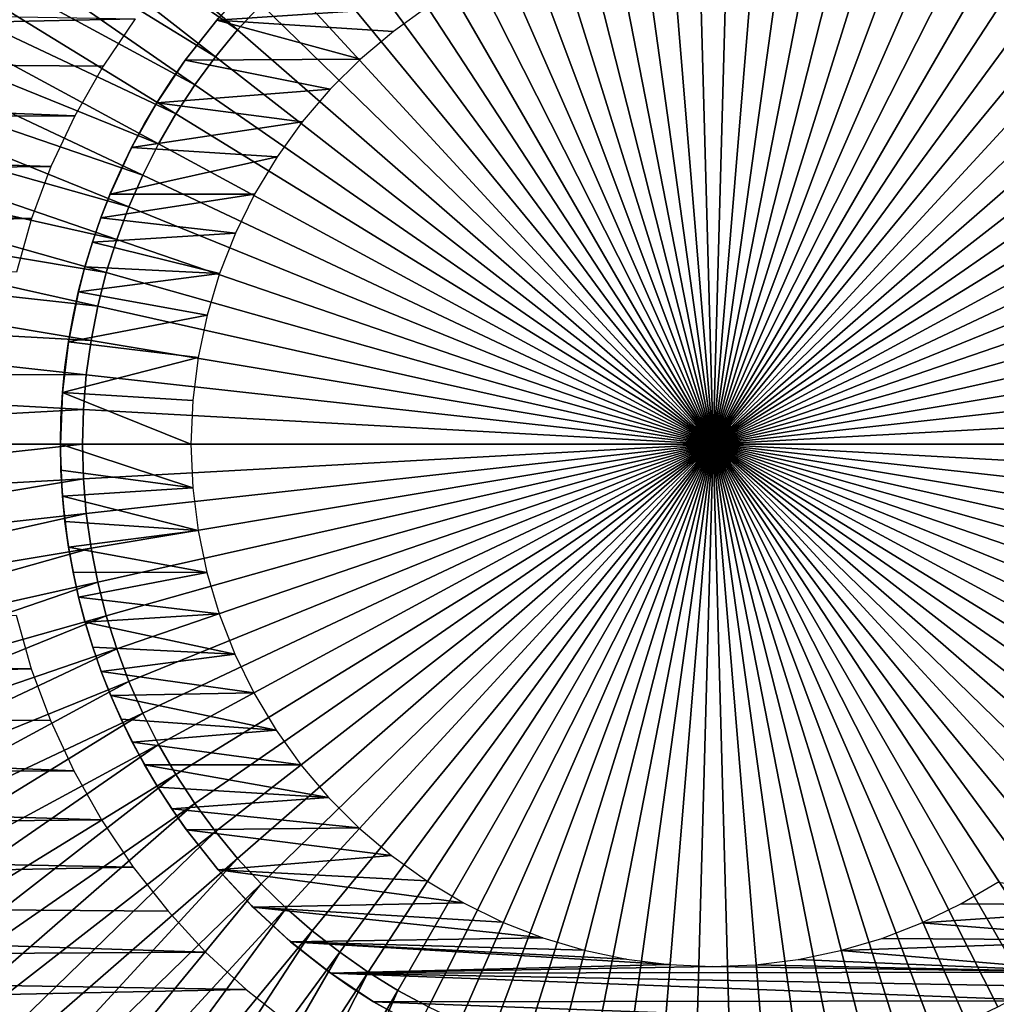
# Model space of a CAD drawing. Header units: millimetres. Extents: x -30.2 to 30.2, y -30.2 to 30.2.
# Tile 24 of 114: x -8 to 3.3, y -6.4 to 4.9. Entities that reach past the tile are written whole.
import ezdxf

# ---------------------------------------------------------------- set-up
doc = ezdxf.new("R2010")
doc.units = ezdxf.units.MM
doc.header["$LTSCALE"] = 65.185185
for name, color, linetype in [('1', 7, 'CONTINUOUS'), ('12', 7, 'CONTINUOUS'), ('13', 7, 'CONTINUOUS'), ('14', 7, 'CONTINUOUS'), ('2', 7, 'CONTINUOUS'), ('9', 7, 'CONTINUOUS')]:
    doc.layers.add(name, color=color, linetype=linetype)

msp = doc.modelspace()

# ---------------------------------------------------------------- linework, layer by layer
at = {"layer": '1', "color": 251, "linetype": 'Continuous', "true_color": 0x4c4c4c}
for points in [[(-11.44, 8.904, 6.753), (-5.464, 4.759, 6.938), (-10.932, 9.521, 6.753), (-11.44, 8.904, 6.753)], [(-5.464, 4.759, 6.938), (-5.194, 5.052, 6.938), (-10.932, 9.521, 6.753), (-5.464, 4.759, 6.938)], [(-11.913, 8.26, 6.753), (-5.718, 4.45, 6.938), (-11.44, 8.904, 6.753), (-11.913, 8.26, 6.753)], [(-5.718, 4.45, 6.938), (-5.464, 4.759, 6.938), (-11.44, 8.904, 6.753), (-5.718, 4.45, 6.938)], [(-12.35, 7.592, 6.753), (-5.954, 4.129, 6.938), (-11.913, 8.26, 6.753), (-12.35, 7.592, 6.753)], [(-5.954, 4.129, 6.938), (-5.718, 4.45, 6.938), (-11.913, 8.26, 6.753), (-5.954, 4.129, 6.938)], [(-12.749, 6.9, 6.753), (-6.173, 3.794, 6.938), (-12.35, 7.592, 6.753), (-12.749, 6.9, 6.753)], [(-6.173, 3.794, 6.938), (-5.954, 4.129, 6.938), (-12.35, 7.592, 6.753), (-6.173, 3.794, 6.938)], [(-0.598, 7.221, 6.938), (0, 0, 7), (-0.2, 7.243, 6.938), (-0.598, 7.221, 6.938)], [(-0.2, 7.243, 6.938), (0, 0, 7), (0.2, 7.243, 6.938), (-0.2, 7.243, 6.938)], [(0.2, 7.243, 6.938), (0, 0, 7), (0.598, 7.221, 6.938), (0.2, 7.243, 6.938)], [(-1.389, 7.111, 6.938), (0, 0, 7), (-0.995, 7.177, 6.938), (-1.389, 7.111, 6.938)], [(-0.995, 7.177, 6.938), (0, 0, 7), (-0.598, 7.221, 6.938), (-0.995, 7.177, 6.938)], [(0.598, 7.221, 6.938), (0, 0, 7), (0.995, 7.177, 6.938), (0.598, 7.221, 6.938)], [(0.995, 7.177, 6.938), (0, 0, 7), (1.389, 7.111, 6.938), (0.995, 7.177, 6.938)], [(-2.163, 6.915, 6.938), (0, 0, 7), (-1.779, 7.024, 6.938), (-2.163, 6.915, 6.938)], [(-1.779, 7.024, 6.938), (0, 0, 7), (-1.389, 7.111, 6.938), (-1.779, 7.024, 6.938)], [(1.389, 7.111, 6.938), (0, 0, 7), (1.779, 7.024, 6.938), (1.389, 7.111, 6.938)], [(1.779, 7.024, 6.938), (0, 0, 7), (2.163, 6.915, 6.938), (1.779, 7.024, 6.938)], [(-2.541, 6.786, 6.938), (0, 0, 7), (-2.163, 6.915, 6.938), (-2.541, 6.786, 6.938)], [(2.163, 6.915, 6.938), (0, 0, 7), (2.541, 6.786, 6.938), (2.163, 6.915, 6.938)], [(-13.11, 6.187, 6.753), (-6.372, 3.449, 6.938), (-12.749, 6.9, 6.753), (-13.11, 6.187, 6.753)], [(-6.372, 3.449, 6.938), (-6.173, 3.794, 6.938), (-12.749, 6.9, 6.753), (-6.372, 3.449, 6.938)], [(-2.911, 6.636, 6.938), (0, 0, 7), (-2.541, 6.786, 6.938), (-2.911, 6.636, 6.938)], [(2.541, 6.786, 6.938), (0, 0, 7), (2.911, 6.636, 6.938), (2.541, 6.786, 6.938)], [(-3.272, 6.465, 6.938), (0, 0, 7), (-2.911, 6.636, 6.938), (-3.272, 6.465, 6.938)], [(2.911, 6.636, 6.938), (0, 0, 7), (3.272, 6.465, 6.938), (2.911, 6.636, 6.938)], [(-3.623, 6.275, 6.938), (0, 0, 7), (-3.272, 6.465, 6.938), (-3.623, 6.275, 6.938)], [(3.272, 6.465, 6.938), (0, 0, 7), (3.623, 6.275, 6.938), (3.272, 6.465, 6.938)], [(-3.963, 6.066, 6.938), (0, 0, 7), (-3.623, 6.275, 6.938), (-3.963, 6.066, 6.938)], [(3.623, 6.275, 6.938), (0, 0, 7), (3.963, 6.066, 6.938), (3.623, 6.275, 6.938)], [(-13.431, 5.455, 6.753), (-6.553, 3.092, 6.938), (-13.11, 6.187, 6.753), (-13.431, 5.455, 6.753)], [(-6.553, 3.092, 6.938), (-6.372, 3.449, 6.938), (-13.11, 6.187, 6.753), (-6.553, 3.092, 6.938)], [(-4.291, 5.838, 6.938), (0, 0, 7), (-3.963, 6.066, 6.938), (-4.291, 5.838, 6.938)], [(3.963, 6.066, 6.938), (0, 0, 7), (4.291, 5.838, 6.938), (3.963, 6.066, 6.938)], [(-4.606, 5.593, 6.938), (0, 0, 7), (-4.291, 5.838, 6.938), (-4.606, 5.593, 6.938)], [(4.291, 5.838, 6.938), (0, 0, 7), (4.606, 5.593, 6.938), (4.291, 5.838, 6.938)], [(-4.907, 5.331, 6.938), (0, 0, 7), (-4.606, 5.593, 6.938), (-4.907, 5.331, 6.938)], [(4.606, 5.593, 6.938), (0, 0, 7), (4.907, 5.331, 6.938), (4.606, 5.593, 6.938)], [(-13.711, 4.707, 6.753), (-6.713, 2.727, 6.938), (-13.431, 5.455, 6.753), (-13.711, 4.707, 6.753)], [(-6.713, 2.727, 6.938), (-6.553, 3.092, 6.938), (-13.431, 5.455, 6.753), (-6.713, 2.727, 6.938)], [(-5.194, 5.052, 6.938), (0, 0, 7), (-4.907, 5.331, 6.938), (-5.194, 5.052, 6.938)], [(4.907, 5.331, 6.938), (0, 0, 7), (5.194, 5.052, 6.938), (4.907, 5.331, 6.938)], [(-5.464, 4.759, 6.938), (0, 0, 7), (-5.194, 5.052, 6.938), (-5.464, 4.759, 6.938)], [(5.194, 5.052, 6.938), (0, 0, 7), (5.464, 4.759, 6.938), (5.194, 5.052, 6.938)], [(-5.718, 4.45, 6.938), (0, 0, 7), (-5.464, 4.759, 6.938), (-5.718, 4.45, 6.938)], [(5.464, 4.759, 6.938), (0, 0, 7), (5.718, 4.45, 6.938), (5.464, 4.759, 6.938)], [(-13.95, 3.945, 6.753), (-6.853, 2.353, 6.938), (-13.711, 4.707, 6.753), (-13.95, 3.945, 6.753)], [(-6.853, 2.353, 6.938), (-6.713, 2.727, 6.938), (-13.711, 4.707, 6.753), (-6.853, 2.353, 6.938)], [(-5.954, 4.129, 6.938), (0, 0, 7), (-5.718, 4.45, 6.938), (-5.954, 4.129, 6.938)], [(5.718, 4.45, 6.938), (0, 0, 7), (5.954, 4.129, 6.938), (5.718, 4.45, 6.938)], [(-6.173, 3.794, 6.938), (0, 0, 7), (-5.954, 4.129, 6.938), (-6.173, 3.794, 6.938)], [(5.954, 4.129, 6.938), (0, 0, 7), (6.173, 3.794, 6.938), (5.954, 4.129, 6.938)], [(-14.146, 3.17, 6.753), (-6.972, 1.972, 6.938), (-13.95, 3.945, 6.753), (-14.146, 3.17, 6.753)], [(-6.972, 1.972, 6.938), (-6.853, 2.353, 6.938), (-13.95, 3.945, 6.753), (-6.972, 1.972, 6.938)], [(-6.372, 3.449, 6.938), (0, 0, 7), (-6.173, 3.794, 6.938), (-6.372, 3.449, 6.938)], [(6.173, 3.794, 6.938), (0, 0, 7), (6.372, 3.449, 6.938), (6.173, 3.794, 6.938)], [(-6.553, 3.092, 6.938), (0, 0, 7), (-6.372, 3.449, 6.938), (-6.553, 3.092, 6.938)], [(6.372, 3.449, 6.938), (0, 0, 7), (6.553, 3.092, 6.938), (6.372, 3.449, 6.938)], [(-14.299, 2.386, 6.753), (-7.07, 1.585, 6.938), (-14.146, 3.17, 6.753), (-14.299, 2.386, 6.753)], [(-7.07, 1.585, 6.938), (-6.972, 1.972, 6.938), (-14.146, 3.17, 6.753), (-7.07, 1.585, 6.938)], [(-6.713, 2.727, 6.938), (0, 0, 7), (-6.553, 3.092, 6.938), (-6.713, 2.727, 6.938)], [(6.553, 3.092, 6.938), (0, 0, 7), (6.713, 2.727, 6.938), (6.553, 3.092, 6.938)], [(-6.853, 2.353, 6.938), (0, 0, 7), (-6.713, 2.727, 6.938), (-6.853, 2.353, 6.938)], [(6.713, 2.727, 6.938), (0, 0, 7), (6.853, 2.353, 6.938), (6.713, 2.727, 6.938)], [(-14.409, 1.595, 6.753), (-7.147, 1.193, 6.938), (-14.299, 2.386, 6.753), (-14.409, 1.595, 6.753)], [(-7.147, 1.193, 6.938), (-7.07, 1.585, 6.938), (-14.299, 2.386, 6.753), (-7.147, 1.193, 6.938)], [(-6.972, 1.972, 6.938), (0, 0, 7), (-6.853, 2.353, 6.938), (-6.972, 1.972, 6.938)], [(6.853, 2.353, 6.938), (0, 0, 7), (6.972, 1.972, 6.938), (6.853, 2.353, 6.938)], [(-7.07, 1.585, 6.938), (0, 0, 7), (-6.972, 1.972, 6.938), (-7.07, 1.585, 6.938)], [(6.972, 1.972, 6.938), (0, 0, 7), (7.07, 1.585, 6.938), (6.972, 1.972, 6.938)], [(-14.475, 0.799, 6.753), (-7.202, 0.797, 6.938), (-14.409, 1.595, 6.753), (-14.475, 0.799, 6.753)], [(-7.202, 0.797, 6.938), (-7.147, 1.193, 6.938), (-14.409, 1.595, 6.753), (-7.202, 0.797, 6.938)], [(-7.147, 1.193, 6.938), (0, 0, 7), (-7.07, 1.585, 6.938), (-7.147, 1.193, 6.938)], [(7.07, 1.585, 6.938), (0, 0, 7), (7.147, 1.193, 6.938), (7.07, 1.585, 6.938)], [(-7.202, 0.797, 6.938), (0, 0, 7), (-7.147, 1.193, 6.938), (-7.202, 0.797, 6.938)], [(7.147, 1.193, 6.938), (0, 0, 7), (7.202, 0.797, 6.938), (7.147, 1.193, 6.938)], [(-14.497, 0, 6.753), (-7.235, 0.399, 6.938), (-14.475, 0.799, 6.753), (-14.497, 0, 6.753)], [(-7.235, 0.399, 6.938), (-7.202, 0.797, 6.938), (-14.475, 0.799, 6.753), (-7.235, 0.399, 6.938)], [(-7.235, 0.399, 6.938), (0, 0, 7), (-7.202, 0.797, 6.938), (-7.235, 0.399, 6.938)], [(7.202, 0.797, 6.938), (0, 0, 7), (7.235, 0.399, 6.938), (7.202, 0.797, 6.938)], [(-7.246, 0, 6.938), (-7.235, 0.399, 6.938), (-14.497, 0, 6.753), (-7.246, 0, 6.938)], [(-7.246, 0, 6.938), (0, 0, 7), (-7.235, 0.399, 6.938), (-7.246, 0, 6.938)], [(7.235, 0.399, 6.938), (0, 0, 7), (7.246, 0, 6.938), (7.235, 0.399, 6.938)]]:
    msp.add_3dface(points, dxfattribs=at)
at = {"layer": '12', "color": 253, "linetype": 'Continuous', "true_color": 0x98aaaf}
for points in [[(-5.703, 4.872, -115), (-5.686, 4.89, -0.5), (-5.304, 5.302, -115), (-5.703, 4.872, -115)], [(-6.065, 4.412, -115), (-6.052, 4.43, -0.5), (-5.703, 4.872, -115), (-6.065, 4.412, -115)], [(-6.052, 4.43, -0.5), (-5.686, 4.89, -0.5), (-5.703, 4.872, -115), (-6.052, 4.43, -0.5)], [(-6.391, 3.923, -115), (-6.221, 4.189, -0.5), (-6.065, 4.412, -115), (-6.391, 3.923, -115)], [(-6.221, 4.189, -0.5), (-6.052, 4.43, -0.5), (-6.065, 4.412, -115), (-6.221, 4.189, -0.5)], [(-6.381, 3.941, -0.5), (-6.221, 4.189, -0.5), (-6.391, 3.923, -115), (-6.381, 3.941, -0.5)], [(-6.681, 3.408, -115), (-6.532, 3.686, -0.5), (-6.391, 3.923, -115), (-6.681, 3.408, -115)], [(-6.532, 3.686, -0.5), (-6.381, 3.941, -0.5), (-6.391, 3.923, -115), (-6.532, 3.686, -0.5)], [(-6.672, 3.425, -0.5), (-6.532, 3.686, -0.5), (-6.681, 3.408, -115), (-6.672, 3.425, -0.5)], [(-6.927, 2.874, -115), (-6.802, 3.159, -0.5), (-6.681, 3.408, -115), (-6.927, 2.874, -115)], [(-6.802, 3.159, -0.5), (-6.672, 3.425, -0.5), (-6.681, 3.408, -115), (-6.802, 3.159, -0.5)], [(-6.922, 2.887, -0.5), (-6.802, 3.159, -0.5), (-6.927, 2.874, -115), (-6.922, 2.887, -0.5)], [(-7.035, 2.599, -115), (-7.031, 2.611, -0.5), (-6.927, 2.874, -115), (-7.035, 2.599, -115)], [(-7.031, 2.611, -0.5), (-6.922, 2.887, -0.5), (-6.927, 2.874, -115), (-7.031, 2.611, -0.5)], [(-7.128, 2.331, -0.5), (-7.031, 2.611, -0.5), (-7.035, 2.599, -115), (-7.128, 2.331, -0.5)], [(-7.132, 2.32, -115), (-7.128, 2.331, -0.5), (-7.035, 2.599, -115), (-7.132, 2.32, -115)], [(-7.218, 2.036, -115), (-7.215, 2.047, -0.5), (-7.132, 2.32, -115), (-7.218, 2.036, -115)], [(-7.215, 2.047, -0.5), (-7.128, 2.331, -0.5), (-7.132, 2.32, -115), (-7.215, 2.047, -0.5)], [(-7.293, 1.751, -115), (-7.29, 1.76, -0.5), (-7.218, 2.036, -115), (-7.293, 1.751, -115)], [(-7.29, 1.76, -0.5), (-7.215, 2.047, -0.5), (-7.218, 2.036, -115), (-7.29, 1.76, -0.5)], [(-7.407, 1.176, -115), (-7.354, 1.471, -0.5), (-7.293, 1.751, -115), (-7.407, 1.176, -115)], [(-7.354, 1.471, -0.5), (-7.29, 1.76, -0.5), (-7.293, 1.751, -115), (-7.354, 1.471, -0.5)], [(-7.407, 1.179, -0.5), (-7.354, 1.471, -0.5), (-7.407, 1.176, -115), (-7.407, 1.179, -0.5)], [(-7.476, 0.593, -115), (-7.448, 0.886, -0.5), (-7.407, 1.176, -115), (-7.476, 0.593, -115)], [(-7.448, 0.886, -0.5), (-7.407, 1.179, -0.5), (-7.407, 1.176, -115), (-7.448, 0.886, -0.5)], [(-7.477, 0.591, -0.5), (-7.448, 0.886, -0.5), (-7.476, 0.593, -115), (-7.477, 0.591, -0.5)], [(-7.5, 0, -115), (-7.494, 0.296, -0.5), (-7.476, 0.593, -115), (-7.5, 0, -115)], [(-7.494, 0.296, -0.5), (-7.477, 0.591, -0.5), (-7.476, 0.593, -115), (-7.494, 0.296, -0.5)], [(-7.5, 0, -0.5), (-7.494, 0.296, -0.5), (-7.5, 0, -115), (-7.5, 0, -0.5)]]:
    msp.add_3dface(points, dxfattribs=at)
at = {"layer": '13', "color": 253, "linetype": 'Continuous', "true_color": 0x98aaaf}
for points in [[(-7.5, 0, -0.5), (-7.5, 0, -115), (-7.494, -0.299, -115), (-7.5, 0, -0.5)], [(-7.477, -0.588, -0.5), (-7.5, 0, -0.5), (-7.494, -0.299, -115), (-7.477, -0.588, -0.5)], [(-7.476, -0.596, -115), (-7.477, -0.588, -0.5), (-7.494, -0.299, -115), (-7.476, -0.596, -115)], [(-7.408, -1.174, -0.5), (-7.477, -0.588, -0.5), (-7.447, -0.89, -115), (-7.408, -1.174, -0.5)], [(-7.447, -0.89, -115), (-7.477, -0.588, -0.5), (-7.476, -0.596, -115), (-7.447, -0.89, -115)], [(-7.406, -1.182, -115), (-7.408, -1.174, -0.5), (-7.447, -0.89, -115), (-7.406, -1.182, -115)], [(-7.293, -1.752, -0.5), (-7.408, -1.174, -0.5), (-7.354, -1.472, -115), (-7.293, -1.752, -0.5)], [(-7.354, -1.472, -115), (-7.408, -1.174, -0.5), (-7.406, -1.182, -115), (-7.354, -1.472, -115)], [(-7.291, -1.759, -115), (-7.293, -1.752, -0.5), (-7.354, -1.472, -115), (-7.291, -1.759, -115)], [(-7.218, -2.037, -0.5), (-7.293, -1.752, -0.5), (-7.291, -1.759, -115), (-7.218, -2.037, -0.5)], [(-7.215, -2.046, -115), (-7.218, -2.037, -0.5), (-7.291, -1.759, -115), (-7.215, -2.046, -115)], [(-7.132, -2.32, -0.5), (-7.218, -2.037, -0.5), (-7.215, -2.046, -115), (-7.132, -2.32, -0.5)], [(-7.128, -2.331, -115), (-7.132, -2.32, -0.5), (-7.215, -2.046, -115), (-7.128, -2.331, -115)], [(-7.035, -2.599, -0.5), (-7.132, -2.32, -0.5), (-7.128, -2.331, -115), (-7.035, -2.599, -0.5)], [(-7.03, -2.612, -115), (-7.035, -2.599, -0.5), (-7.128, -2.331, -115), (-7.03, -2.612, -115)], [(-6.928, -2.873, -0.5), (-7.035, -2.599, -0.5), (-7.03, -2.612, -115), (-6.928, -2.873, -0.5)], [(-6.921, -2.888, -115), (-6.928, -2.873, -0.5), (-7.03, -2.612, -115), (-6.921, -2.888, -115)], [(-6.681, -3.409, -0.5), (-6.928, -2.873, -0.5), (-6.803, -3.158, -115), (-6.681, -3.409, -0.5)], [(-6.803, -3.158, -115), (-6.928, -2.873, -0.5), (-6.921, -2.888, -115), (-6.803, -3.158, -115)], [(-6.673, -3.424, -115), (-6.681, -3.409, -0.5), (-6.803, -3.158, -115), (-6.673, -3.424, -115)], [(-6.392, -3.923, -0.5), (-6.681, -3.409, -0.5), (-6.532, -3.685, -115), (-6.392, -3.923, -0.5)], [(-6.532, -3.685, -115), (-6.681, -3.409, -0.5), (-6.673, -3.424, -115), (-6.532, -3.685, -115)], [(-6.381, -3.941, -115), (-6.392, -3.923, -0.5), (-6.532, -3.685, -115), (-6.381, -3.941, -115)], [(-6.065, -4.412, -0.5), (-6.392, -3.923, -0.5), (-6.22, -4.19, -115), (-6.065, -4.412, -0.5)], [(-6.22, -4.19, -115), (-6.392, -3.923, -0.5), (-6.381, -3.941, -115), (-6.22, -4.19, -115)], [(-6.052, -4.43, -115), (-6.065, -4.412, -0.5), (-6.22, -4.19, -115), (-6.052, -4.43, -115)], [(-5.702, -4.872, -0.5), (-6.065, -4.412, -0.5), (-6.052, -4.43, -115), (-5.702, -4.872, -0.5)], [(-5.687, -4.89, -115), (-5.702, -4.872, -0.5), (-6.052, -4.43, -115), (-5.687, -4.89, -115)], [(-5.305, -5.302, -0.5), (-5.702, -4.872, -0.5), (-5.687, -4.89, -115), (-5.305, -5.302, -0.5)], [(-5.287, -5.32, -115), (-5.305, -5.302, -0.5), (-5.687, -4.89, -115), (-5.287, -5.32, -115)], [(-4.874, -5.7, -0.5), (-5.305, -5.302, -0.5), (-5.287, -5.32, -115), (-4.874, -5.7, -0.5)], [(-4.856, -5.716, -115), (-4.874, -5.7, -0.5), (-5.287, -5.32, -115), (-4.856, -5.716, -115)], [(-4.411, -6.066, -0.5), (-4.874, -5.7, -0.5), (-4.856, -5.716, -115), (-4.411, -6.066, -0.5)], [(-4.392, -6.079, -115), (-4.411, -6.066, -0.5), (-4.856, -5.716, -115), (-4.392, -6.079, -115)], [(-4.169, -6.235, -0.5), (-4.411, -6.066, -0.5), (-4.392, -6.079, -115), (-4.169, -6.235, -0.5)], [(-3.901, -6.406, -115), (-4.169, -6.235, -0.5), (-4.392, -6.079, -115), (-3.901, -6.406, -115)], [(-3.92, -6.394, -0.5), (-4.169, -6.235, -0.5), (-3.901, -6.406, -115), (-3.92, -6.394, -0.5)], [(-3.406, -6.682, -0.5), (-3.92, -6.394, -0.5), (-3.901, -6.406, -115), (-3.406, -6.682, -0.5)], [(-3.389, -6.691, -115), (-3.406, -6.682, -0.5), (-3.901, -6.406, -115), (-3.389, -6.691, -115)]]:
    msp.add_3dface(points, dxfattribs=at)
at = {"layer": '14', "color": 253, "linetype": 'Continuous', "true_color": 0x98aaaf}
for points in [[(-5.703, 4.872, -115), (-5.304, 5.302, -115), (-3.27, 5.031, -115), (-5.703, 4.872, -115)], [(-3.674, 4.743, -115), (-5.703, 4.872, -115), (-3.27, 5.031, -115), (-3.674, 4.743, -115)], [(-6.065, 4.412, -115), (-5.703, 4.872, -115), (-4.052, 4.425, -115), (-6.065, 4.412, -115)], [(-4.052, 4.425, -115), (-5.703, 4.872, -115), (-3.674, 4.743, -115), (-4.052, 4.425, -115)], [(-6.391, 3.923, -115), (-6.065, 4.412, -115), (-4.401, 4.078, -115), (-6.391, 3.923, -115)], [(-4.401, 4.078, -115), (-6.065, 4.412, -115), (-4.052, 4.425, -115), (-4.401, 4.078, -115)], [(-4.722, 3.702, -115), (-6.391, 3.923, -115), (-4.401, 4.078, -115), (-4.722, 3.702, -115)], [(-6.681, 3.408, -115), (-6.391, 3.923, -115), (-4.722, 3.702, -115), (-6.681, 3.408, -115)], [(-5.01, 3.3, -115), (-6.681, 3.408, -115), (-4.722, 3.702, -115), (-5.01, 3.3, -115)], [(-6.927, 2.874, -115), (-6.681, 3.408, -115), (-5.01, 3.3, -115), (-6.927, 2.874, -115)], [(-5.268, 2.872, -115), (-6.927, 2.874, -115), (-5.01, 3.3, -115), (-5.268, 2.872, -115)], [(-7.035, 2.599, -115), (-6.927, 2.874, -115), (-5.268, 2.872, -115), (-7.035, 2.599, -115)], [(-5.488, 2.425, -115), (-7.035, 2.599, -115), (-5.268, 2.872, -115), (-5.488, 2.425, -115)], [(-7.132, 2.32, -115), (-7.035, 2.599, -115), (-5.488, 2.425, -115), (-7.132, 2.32, -115)], [(-5.67, 1.961, -115), (-7.132, 2.32, -115), (-5.488, 2.425, -115), (-5.67, 1.961, -115)], [(-7.218, 2.036, -115), (-7.132, 2.32, -115), (-5.67, 1.961, -115), (-7.218, 2.036, -115)], [(-7.293, 1.751, -115), (-7.218, 2.036, -115), (-5.67, 1.961, -115), (-7.293, 1.751, -115)], [(-5.814, 1.481, -115), (-7.293, 1.751, -115), (-5.67, 1.961, -115), (-5.814, 1.481, -115)], [(-7.407, 1.176, -115), (-7.293, 1.751, -115), (-5.814, 1.481, -115), (-7.407, 1.176, -115)], [(-5.917, 0.996, -115), (-7.407, 1.176, -115), (-5.814, 1.481, -115), (-5.917, 0.996, -115)], [(-7.476, 0.593, -115), (-7.407, 1.176, -115), (-5.917, 0.996, -115), (-7.476, 0.593, -115)], [(-5.979, 0.502, -115), (-7.476, 0.593, -115), (-5.917, 0.996, -115), (-5.979, 0.502, -115)], [(-7.5, 0, -115), (-7.476, 0.593, -115), (-6, 0, -115), (-7.5, 0, -115)], [(-6, 0, -115), (-7.476, 0.593, -115), (-5.979, 0.502, -115), (-6, 0, -115)], [(-7.494, -0.299, -115), (-7.5, 0, -115), (-5.979, -0.5, -115), (-7.494, -0.299, -115)], [(-5.979, -0.5, -115), (-7.5, 0, -115), (-6, 0, -115), (-5.979, -0.5, -115)], [(-7.476, -0.596, -115), (-7.494, -0.299, -115), (-5.979, -0.5, -115), (-7.476, -0.596, -115)], [(-5.917, -0.991, -115), (-7.476, -0.596, -115), (-5.979, -0.5, -115), (-5.917, -0.991, -115)], [(-7.447, -0.89, -115), (-7.476, -0.596, -115), (-5.917, -0.991, -115), (-7.447, -0.89, -115)], [(-7.406, -1.182, -115), (-7.447, -0.89, -115), (-5.917, -0.991, -115), (-7.406, -1.182, -115)], [(-5.816, -1.474, -115), (-7.406, -1.182, -115), (-5.917, -0.991, -115), (-5.816, -1.474, -115)], [(-7.354, -1.472, -115), (-7.406, -1.182, -115), (-5.816, -1.474, -115), (-7.354, -1.472, -115)], [(-7.291, -1.759, -115), (-7.354, -1.472, -115), (-5.816, -1.474, -115), (-7.291, -1.759, -115)], [(-5.674, -1.951, -115), (-7.291, -1.759, -115), (-5.816, -1.474, -115), (-5.674, -1.951, -115)], [(-7.215, -2.046, -115), (-7.291, -1.759, -115), (-5.674, -1.951, -115), (-7.215, -2.046, -115)], [(-5.494, -2.413, -115), (-7.215, -2.046, -115), (-5.674, -1.951, -115), (-5.494, -2.413, -115)], [(-7.128, -2.331, -115), (-7.215, -2.046, -115), (-5.494, -2.413, -115), (-7.128, -2.331, -115)], [(-7.03, -2.612, -115), (-7.128, -2.331, -115), (-5.494, -2.413, -115), (-7.03, -2.612, -115)], [(-5.276, -2.857, -115), (-7.03, -2.612, -115), (-5.494, -2.413, -115), (-5.276, -2.857, -115)], [(-6.921, -2.888, -115), (-7.03, -2.612, -115), (-5.276, -2.857, -115), (-6.921, -2.888, -115)], [(-5.021, -3.284, -115), (-6.921, -2.888, -115), (-5.276, -2.857, -115), (-5.021, -3.284, -115)], [(-6.803, -3.158, -115), (-6.921, -2.888, -115), (-5.021, -3.284, -115), (-6.803, -3.158, -115)], [(-6.673, -3.424, -115), (-6.803, -3.158, -115), (-5.021, -3.284, -115), (-6.673, -3.424, -115)], [(-4.736, -3.685, -115), (-6.673, -3.424, -115), (-5.021, -3.284, -115), (-4.736, -3.685, -115)], [(-6.532, -3.685, -115), (-6.673, -3.424, -115), (-4.736, -3.685, -115), (-6.532, -3.685, -115)], [(-6.381, -3.941, -115), (-6.532, -3.685, -115), (-4.418, -4.06, -115), (-6.381, -3.941, -115)], [(-4.418, -4.06, -115), (-6.532, -3.685, -115), (-4.736, -3.685, -115), (-4.418, -4.06, -115)], [(-6.22, -4.19, -115), (-6.381, -3.941, -115), (-4.418, -4.06, -115), (-6.22, -4.19, -115)], [(-4.07, -4.408, -115), (-6.22, -4.19, -115), (-4.418, -4.06, -115), (-4.07, -4.408, -115)], [(-6.052, -4.43, -115), (-6.22, -4.19, -115), (-4.07, -4.408, -115), (-6.052, -4.43, -115)], [(-3.695, -4.727, -115), (-6.052, -4.43, -115), (-4.07, -4.408, -115), (-3.695, -4.727, -115)], [(-5.687, -4.89, -115), (-6.052, -4.43, -115), (-3.695, -4.727, -115), (-5.687, -4.89, -115)], [(-3.291, -5.017, -115), (-5.687, -4.89, -115), (-3.695, -4.727, -115), (-3.291, -5.017, -115)], [(-5.287, -5.32, -115), (-5.687, -4.89, -115), (-2.867, -5.27, -115), (-5.287, -5.32, -115)], [(-2.867, -5.27, -115), (-5.687, -4.89, -115), (-3.291, -5.017, -115), (-2.867, -5.27, -115)], [(3.27, -5.031, -115), (5.304, -5.302, -115), (2.845, -5.282, -115), (3.27, -5.031, -115)], [(-2.421, -5.49, -115), (-5.287, -5.32, -115), (-2.867, -5.27, -115), (-2.421, -5.49, -115)], [(2.845, -5.282, -115), (5.304, -5.302, -115), (2.399, -5.499, -115), (2.845, -5.282, -115)], [(5.304, -5.302, -115), (4.875, -5.7, -115), (2.399, -5.499, -115), (5.304, -5.302, -115)], [(-4.856, -5.716, -115), (-5.287, -5.32, -115), (-1.958, -5.672, -115), (-4.856, -5.716, -115)], [(-1.958, -5.672, -115), (-5.287, -5.32, -115), (-2.421, -5.49, -115), (-1.958, -5.672, -115)], [(2.399, -5.499, -115), (4.875, -5.7, -115), (1.937, -5.679, -115), (2.399, -5.499, -115)], [(-1.483, -5.814, -115), (-4.856, -5.716, -115), (-1.958, -5.672, -115), (-1.483, -5.814, -115)], [(-4.392, -6.079, -115), (-4.856, -5.716, -115), (-0.505, -5.979, -115), (-4.392, -6.079, -115)], [(-0.505, -5.979, -115), (-4.856, -5.716, -115), (-0.996, -5.917, -115), (-0.505, -5.979, -115)], [(-0.996, -5.917, -115), (-4.856, -5.716, -115), (-1.483, -5.814, -115), (-0.996, -5.917, -115)], [(1.937, -5.679, -115), (4.875, -5.7, -115), (1.463, -5.819, -115), (1.937, -5.679, -115)], [(4.875, -5.7, -115), (4.411, -6.065, -115), (1.463, -5.819, -115), (4.875, -5.7, -115)], [(1.463, -5.819, -115), (4.411, -6.065, -115), (0.977, -5.92, -115), (1.463, -5.819, -115)], [(-0.009, -6, -115), (-4.392, -6.079, -115), (-0.505, -5.979, -115), (-0.009, -6, -115)], [(0.487, -5.98, -115), (4.411, -6.065, -115), (-0.009, -6, -115), (0.487, -5.98, -115)], [(0.977, -5.92, -115), (4.411, -6.065, -115), (0.487, -5.98, -115), (0.977, -5.92, -115)], [(4.411, -6.065, -115), (-4.392, -6.079, -115), (-0.009, -6, -115), (4.411, -6.065, -115)], [(4.411, -6.065, -115), (4.168, -6.235, -115), (-4.392, -6.079, -115), (4.411, -6.065, -115)], [(4.168, -6.235, -115), (3.92, -6.394, -115), (-4.392, -6.079, -115), (4.168, -6.235, -115)], [(3.92, -6.394, -115), (-3.901, -6.406, -115), (-4.392, -6.079, -115), (3.92, -6.394, -115)], [(3.92, -6.394, -115), (3.407, -6.681, -115), (-3.901, -6.406, -115), (3.92, -6.394, -115)], [(3.407, -6.681, -115), (-3.389, -6.691, -115), (-3.901, -6.406, -115), (3.407, -6.681, -115)]]:
    msp.add_3dface(points, dxfattribs=at)
at = {"layer": '2', "color": 251, "linetype": 'Continuous', "true_color": 0x4c4c4c}
for points in [[(-7.246, 0, 6.938), (-14.497, 0, 6.753), (-14.475, -0.799, 6.753), (-7.246, 0, 6.938)], [(-7.235, -0.399, 6.938), (-7.246, 0, 6.938), (-14.475, -0.799, 6.753), (-7.235, -0.399, 6.938)], [(0, 0, 7), (-7.246, 0, 6.938), (-7.235, -0.399, 6.938), (0, 0, 7)], [(-7.202, -0.797, 6.938), (0, 0, 7), (-7.235, -0.399, 6.938), (-7.202, -0.797, 6.938)], [(-7.147, -1.193, 6.938), (0, 0, 7), (-7.202, -0.797, 6.938), (-7.147, -1.193, 6.938)], [(-7.07, -1.585, 6.938), (0, 0, 7), (-7.147, -1.193, 6.938), (-7.07, -1.585, 6.938)], [(-6.972, -1.972, 6.938), (0, 0, 7), (-7.07, -1.585, 6.938), (-6.972, -1.972, 6.938)], [(-6.853, -2.353, 6.938), (0, 0, 7), (-6.972, -1.972, 6.938), (-6.853, -2.353, 6.938)], [(-6.713, -2.727, 6.938), (0, 0, 7), (-6.853, -2.353, 6.938), (-6.713, -2.727, 6.938)], [(-6.553, -3.092, 6.938), (0, 0, 7), (-6.713, -2.727, 6.938), (-6.553, -3.092, 6.938)], [(-6.372, -3.449, 6.938), (0, 0, 7), (-6.553, -3.092, 6.938), (-6.372, -3.449, 6.938)], [(-6.173, -3.794, 6.938), (0, 0, 7), (-6.372, -3.449, 6.938), (-6.173, -3.794, 6.938)], [(-5.954, -4.129, 6.938), (0, 0, 7), (-6.173, -3.794, 6.938), (-5.954, -4.129, 6.938)], [(-5.718, -4.45, 6.938), (0, 0, 7), (-5.954, -4.129, 6.938), (-5.718, -4.45, 6.938)], [(-5.464, -4.759, 6.938), (0, 0, 7), (-5.718, -4.45, 6.938), (-5.464, -4.759, 6.938)], [(-5.194, -5.052, 6.938), (0, 0, 7), (-5.464, -4.759, 6.938), (-5.194, -5.052, 6.938)], [(-4.907, -5.331, 6.938), (0, 0, 7), (-5.194, -5.052, 6.938), (-4.907, -5.331, 6.938)], [(-4.606, -5.593, 6.938), (0, 0, 7), (-4.907, -5.331, 6.938), (-4.606, -5.593, 6.938)], [(-4.291, -5.838, 6.938), (0, 0, 7), (-4.606, -5.593, 6.938), (-4.291, -5.838, 6.938)], [(-3.963, -6.066, 6.938), (0, 0, 7), (-4.291, -5.838, 6.938), (-3.963, -6.066, 6.938)], [(-3.623, -6.275, 6.938), (0, 0, 7), (-3.963, -6.066, 6.938), (-3.623, -6.275, 6.938)], [(-3.272, -6.465, 6.938), (0, 0, 7), (-3.623, -6.275, 6.938), (-3.272, -6.465, 6.938)], [(-2.911, -6.636, 6.938), (0, 0, 7), (-3.272, -6.465, 6.938), (-2.911, -6.636, 6.938)], [(-2.541, -6.786, 6.938), (0, 0, 7), (-2.911, -6.636, 6.938), (-2.541, -6.786, 6.938)], [(-2.163, -6.915, 6.938), (0, 0, 7), (-2.541, -6.786, 6.938), (-2.163, -6.915, 6.938)], [(-1.779, -7.024, 6.938), (0, 0, 7), (-2.163, -6.915, 6.938), (-1.779, -7.024, 6.938)], [(-1.389, -7.111, 6.938), (0, 0, 7), (-1.779, -7.024, 6.938), (-1.389, -7.111, 6.938)], [(-0.995, -7.177, 6.938), (0, 0, 7), (-1.389, -7.111, 6.938), (-0.995, -7.177, 6.938)], [(-0.598, -7.221, 6.938), (0, 0, 7), (-0.995, -7.177, 6.938), (-0.598, -7.221, 6.938)], [(-0.2, -7.243, 6.938), (0, 0, 7), (-0.598, -7.221, 6.938), (-0.2, -7.243, 6.938)], [(0.2, -7.243, 6.938), (0, 0, 7), (-0.2, -7.243, 6.938), (0.2, -7.243, 6.938)], [(7.246, 0, 6.938), (0, 0, 7), (7.235, -0.399, 6.938), (7.246, 0, 6.938)], [(7.235, -0.399, 6.938), (0, 0, 7), (7.202, -0.797, 6.938), (7.235, -0.399, 6.938)], [(7.202, -0.797, 6.938), (0, 0, 7), (7.147, -1.193, 6.938), (7.202, -0.797, 6.938)], [(7.147, -1.193, 6.938), (0, 0, 7), (7.07, -1.585, 6.938), (7.147, -1.193, 6.938)], [(7.07, -1.585, 6.938), (0, 0, 7), (6.972, -1.972, 6.938), (7.07, -1.585, 6.938)], [(6.972, -1.972, 6.938), (0, 0, 7), (6.853, -2.353, 6.938), (6.972, -1.972, 6.938)], [(6.853, -2.353, 6.938), (0, 0, 7), (6.713, -2.727, 6.938), (6.853, -2.353, 6.938)], [(6.713, -2.727, 6.938), (0, 0, 7), (6.553, -3.092, 6.938), (6.713, -2.727, 6.938)], [(6.553, -3.092, 6.938), (0, 0, 7), (6.372, -3.449, 6.938), (6.553, -3.092, 6.938)], [(6.372, -3.449, 6.938), (0, 0, 7), (6.173, -3.794, 6.938), (6.372, -3.449, 6.938)], [(6.173, -3.794, 6.938), (0, 0, 7), (5.954, -4.129, 6.938), (6.173, -3.794, 6.938)], [(5.954, -4.129, 6.938), (0, 0, 7), (5.718, -4.45, 6.938), (5.954, -4.129, 6.938)], [(5.718, -4.45, 6.938), (0, 0, 7), (5.464, -4.759, 6.938), (5.718, -4.45, 6.938)], [(5.464, -4.759, 6.938), (0, 0, 7), (5.194, -5.052, 6.938), (5.464, -4.759, 6.938)], [(5.194, -5.052, 6.938), (0, 0, 7), (4.907, -5.331, 6.938), (5.194, -5.052, 6.938)], [(4.907, -5.331, 6.938), (0, 0, 7), (4.606, -5.593, 6.938), (4.907, -5.331, 6.938)], [(4.606, -5.593, 6.938), (0, 0, 7), (4.291, -5.838, 6.938), (4.606, -5.593, 6.938)], [(4.291, -5.838, 6.938), (0, 0, 7), (3.963, -6.066, 6.938), (4.291, -5.838, 6.938)], [(3.963, -6.066, 6.938), (0, 0, 7), (3.623, -6.275, 6.938), (3.963, -6.066, 6.938)], [(3.623, -6.275, 6.938), (0, 0, 7), (3.272, -6.465, 6.938), (3.623, -6.275, 6.938)], [(3.272, -6.465, 6.938), (0, 0, 7), (2.911, -6.636, 6.938), (3.272, -6.465, 6.938)], [(2.911, -6.636, 6.938), (0, 0, 7), (2.541, -6.786, 6.938), (2.911, -6.636, 6.938)], [(2.541, -6.786, 6.938), (0, 0, 7), (2.163, -6.915, 6.938), (2.541, -6.786, 6.938)], [(2.163, -6.915, 6.938), (0, 0, 7), (1.779, -7.024, 6.938), (2.163, -6.915, 6.938)], [(1.779, -7.024, 6.938), (0, 0, 7), (1.389, -7.111, 6.938), (1.779, -7.024, 6.938)], [(1.389, -7.111, 6.938), (0, 0, 7), (0.995, -7.177, 6.938), (1.389, -7.111, 6.938)], [(0.995, -7.177, 6.938), (0, 0, 7), (0.598, -7.221, 6.938), (0.995, -7.177, 6.938)], [(0.598, -7.221, 6.938), (0, 0, 7), (0.2, -7.243, 6.938), (0.598, -7.221, 6.938)], [(-14.409, -1.595, 6.753), (-7.235, -0.399, 6.938), (-14.475, -0.799, 6.753), (-14.409, -1.595, 6.753)], [(-7.202, -0.797, 6.938), (-7.235, -0.399, 6.938), (-14.409, -1.595, 6.753), (-7.202, -0.797, 6.938)], [(-14.299, -2.386, 6.753), (-7.202, -0.797, 6.938), (-14.409, -1.595, 6.753), (-14.299, -2.386, 6.753)], [(-7.147, -1.193, 6.938), (-7.202, -0.797, 6.938), (-14.299, -2.386, 6.753), (-7.147, -1.193, 6.938)], [(-14.146, -3.17, 6.753), (-7.147, -1.193, 6.938), (-14.299, -2.386, 6.753), (-14.146, -3.17, 6.753)], [(-7.07, -1.585, 6.938), (-7.147, -1.193, 6.938), (-14.146, -3.17, 6.753), (-7.07, -1.585, 6.938)], [(-13.95, -3.945, 6.753), (-7.07, -1.585, 6.938), (-14.146, -3.17, 6.753), (-13.95, -3.945, 6.753)], [(-6.972, -1.972, 6.938), (-7.07, -1.585, 6.938), (-13.95, -3.945, 6.753), (-6.972, -1.972, 6.938)], [(-13.711, -4.707, 6.753), (-6.972, -1.972, 6.938), (-13.95, -3.945, 6.753), (-13.711, -4.707, 6.753)], [(-6.853, -2.353, 6.938), (-6.972, -1.972, 6.938), (-13.711, -4.707, 6.753), (-6.853, -2.353, 6.938)], [(-13.431, -5.455, 6.753), (-6.853, -2.353, 6.938), (-13.711, -4.707, 6.753), (-13.431, -5.455, 6.753)], [(-6.713, -2.727, 6.938), (-6.853, -2.353, 6.938), (-13.431, -5.455, 6.753), (-6.713, -2.727, 6.938)], [(-13.11, -6.187, 6.753), (-6.713, -2.727, 6.938), (-13.431, -5.455, 6.753), (-13.11, -6.187, 6.753)], [(-6.553, -3.092, 6.938), (-6.713, -2.727, 6.938), (-13.11, -6.187, 6.753), (-6.553, -3.092, 6.938)], [(-12.749, -6.9, 6.753), (-6.553, -3.092, 6.938), (-13.11, -6.187, 6.753), (-12.749, -6.9, 6.753)], [(-6.372, -3.449, 6.938), (-6.553, -3.092, 6.938), (-12.749, -6.9, 6.753), (-6.372, -3.449, 6.938)], [(-12.35, -7.592, 6.753), (-6.372, -3.449, 6.938), (-12.749, -6.9, 6.753), (-12.35, -7.592, 6.753)], [(-6.173, -3.794, 6.938), (-6.372, -3.449, 6.938), (-12.35, -7.592, 6.753), (-6.173, -3.794, 6.938)], [(-11.913, -8.26, 6.753), (-6.173, -3.794, 6.938), (-12.35, -7.592, 6.753), (-11.913, -8.26, 6.753)], [(-5.954, -4.129, 6.938), (-6.173, -3.794, 6.938), (-11.913, -8.26, 6.753), (-5.954, -4.129, 6.938)], [(-11.44, -8.904, 6.753), (-5.954, -4.129, 6.938), (-11.913, -8.26, 6.753), (-11.44, -8.904, 6.753)], [(-5.718, -4.45, 6.938), (-5.954, -4.129, 6.938), (-11.44, -8.904, 6.753), (-5.718, -4.45, 6.938)], [(-10.932, -9.521, 6.753), (-5.718, -4.45, 6.938), (-11.44, -8.904, 6.753), (-10.932, -9.521, 6.753)], [(-5.464, -4.759, 6.938), (-5.718, -4.45, 6.938), (-10.932, -9.521, 6.753), (-5.464, -4.759, 6.938)], [(-10.391, -10.109, 6.753), (-5.464, -4.759, 6.938), (-10.932, -9.521, 6.753), (-10.391, -10.109, 6.753)], [(-5.194, -5.052, 6.938), (-5.464, -4.759, 6.938), (-10.391, -10.109, 6.753), (-5.194, -5.052, 6.938)], [(-9.818, -10.666, 6.753), (-5.194, -5.052, 6.938), (-10.391, -10.109, 6.753), (-9.818, -10.666, 6.753)], [(-4.907, -5.331, 6.938), (-5.194, -5.052, 6.938), (-9.818, -10.666, 6.753), (-4.907, -5.331, 6.938)], [(-9.216, -11.19, 6.753), (-4.907, -5.331, 6.938), (-9.818, -10.666, 6.753), (-9.216, -11.19, 6.753)], [(-4.606, -5.593, 6.938), (-4.907, -5.331, 6.938), (-9.216, -11.19, 6.753), (-4.606, -5.593, 6.938)], [(-8.585, -11.681, 6.753), (-4.606, -5.593, 6.938), (-9.216, -11.19, 6.753), (-8.585, -11.681, 6.753)], [(-4.291, -5.838, 6.938), (-4.606, -5.593, 6.938), (-8.585, -11.681, 6.753), (-4.291, -5.838, 6.938)], [(-7.929, -12.136, 6.753), (-4.291, -5.838, 6.938), (-8.585, -11.681, 6.753), (-7.929, -12.136, 6.753)], [(-3.963, -6.066, 6.938), (-4.291, -5.838, 6.938), (-7.929, -12.136, 6.753), (-3.963, -6.066, 6.938)], [(-7.248, -12.555, 6.753), (-3.963, -6.066, 6.938), (-7.929, -12.136, 6.753), (-7.248, -12.555, 6.753)], [(-3.623, -6.275, 6.938), (-3.963, -6.066, 6.938), (-7.248, -12.555, 6.753), (-3.623, -6.275, 6.938)], [(-6.546, -12.935, 6.753), (-3.623, -6.275, 6.938), (-7.248, -12.555, 6.753), (-6.546, -12.935, 6.753)], [(-3.272, -6.465, 6.938), (-3.623, -6.275, 6.938), (-6.546, -12.935, 6.753), (-3.272, -6.465, 6.938)]]:
    msp.add_3dface(points, dxfattribs=at)
at = {"layer": '9', "color": 4, "linetype": 'Continuous'}
for points in [[(-25.116, 4.481, -2), (-24.977, 5.206, -2), (-6.64, 4.888, -2), (-25.116, 4.481, -2)], [(-7.009, 4.342, -2), (-25.116, 4.481, -2), (-6.64, 4.888, -2), (-7.009, 4.342, -2)], [(-25.234, 3.75, -2), (-25.116, 4.481, -2), (-7.335, 3.773, -2), (-25.234, 3.75, -2)], [(-7.335, 3.773, -2), (-25.116, 4.481, -2), (-7.009, 4.342, -2), (-7.335, 3.773, -2)], [(-25.332, 3.013, -2), (-25.234, 3.75, -2), (-7.608, 3.19, -2), (-25.332, 3.013, -2)], [(-7.608, 3.19, -2), (-25.234, 3.75, -2), (-7.335, 3.773, -2), (-7.608, 3.19, -2)], [(-7.83, 2.593, -2), (-25.332, 3.013, -2), (-7.608, 3.19, -2), (-7.83, 2.593, -2)], [(-25.409, 2.269, -2), (-25.332, 3.013, -2), (-7.83, 2.593, -2), (-25.409, 2.269, -2)], [(-8.005, 1.975, -2), (-25.409, 2.269, -2), (-7.83, 2.593, -2), (-8.005, 1.975, -2)], [(-7.834, -2.58, -2), (-25.41, -2.276, -2), (-8.007, -1.966, -2), (-7.834, -2.58, -2)], [(-25.333, -3.022, -2), (-25.41, -2.276, -2), (-7.834, -2.58, -2), (-25.333, -3.022, -2)], [(-7.615, -3.174, -2), (-25.333, -3.022, -2), (-7.834, -2.58, -2), (-7.615, -3.174, -2)], [(-25.234, -3.762, -2), (-25.333, -3.022, -2), (-7.346, -3.753, -2), (-25.234, -3.762, -2)], [(-7.346, -3.753, -2), (-25.333, -3.022, -2), (-7.615, -3.174, -2), (-7.346, -3.753, -2)], [(-7.026, -4.317, -2), (-25.234, -3.762, -2), (-7.346, -3.753, -2), (-7.026, -4.317, -2)], [(-25.115, -4.496, -2), (-25.234, -3.762, -2), (-7.026, -4.317, -2), (-25.115, -4.496, -2)], [(-6.663, -4.859, -2), (-25.115, -4.496, -2), (-7.026, -4.317, -2), (-6.663, -4.859, -2)], [(-24.975, -5.225, -2), (-25.115, -4.496, -2), (-6.663, -4.859, -2), (-24.975, -5.225, -2)], [(-6.263, -5.367, -2), (-24.975, -5.225, -2), (-6.663, -4.859, -2), (-6.263, -5.367, -2)], [(-24.814, -5.947, -2), (-24.975, -5.225, -2), (-5.832, -5.835, -2), (-24.814, -5.947, -2)], [(-5.832, -5.835, -2), (-24.975, -5.225, -2), (-6.263, -5.367, -2), (-5.832, -5.835, -2)], [(-5.366, -6.265, -2), (-24.814, -5.947, -2), (-5.832, -5.835, -2), (-5.366, -6.265, -2)], [(-24.631, -6.662, -2), (-24.814, -5.947, -2), (-5.366, -6.265, -2), (-24.631, -6.662, -2)], [(-4.86, -6.663, -2), (-24.631, -6.662, -2), (-5.366, -6.265, -2), (-4.86, -6.663, -2)]]:
    msp.add_3dface(points, dxfattribs=at)

doc.saveas('drawing.dxf')
